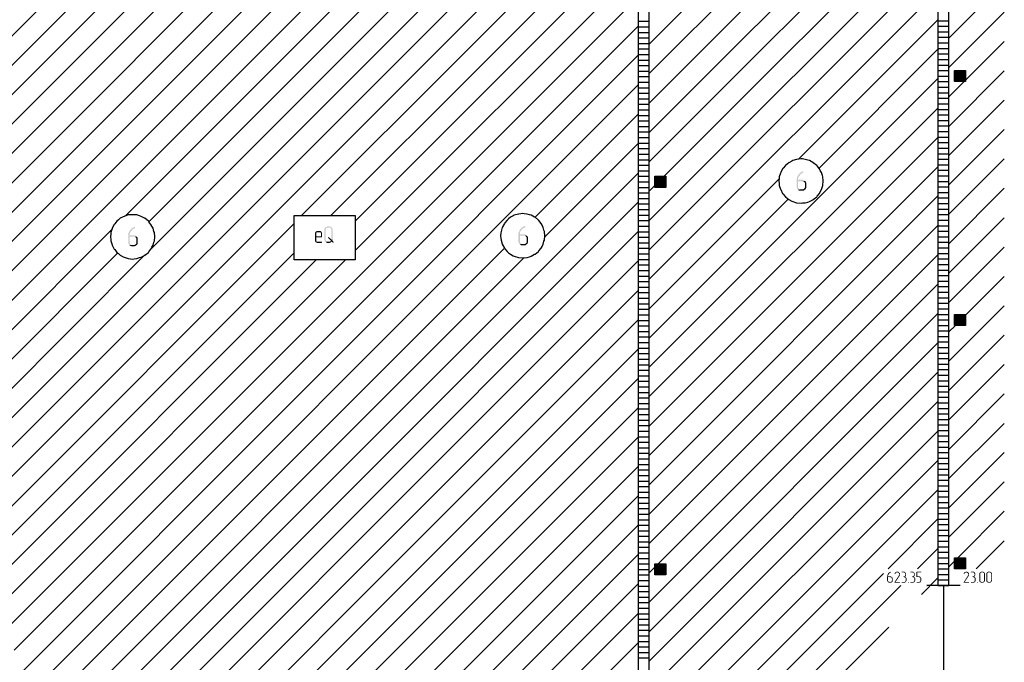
# Model space of a CAD drawing. Header units: millimetres. Extents: x -93479 to 1057970, y -66333 to 172656.
# Tile 72 of 256: x 182045 to 199838, y 27658 to 39270. Entities that reach past the tile are written whole.
import ezdxf

# ---------------------------------------------------------------- set-up
doc = ezdxf.new("R2010")
doc.units = ezdxf.units.MM
doc.layers.add('PDF _Геометрия', color=7, linetype='Continuous')
doc.layers.add('PDF _Сплошная заливка', color=7, linetype='Continuous')

# ---------------------------------------------------------------- blocks, each defined once
blk = doc.blocks.new('геология2')
at = {"layer": 'PDF _Сплошная заливка', "transparency": 33554559}
for color, points in [(7, [(39.1705, -15.7601), (39.1672, -15.7601), (39.1638, -15.7618), (39.1605, -15.7651), (39.1572, -15.7668), (39.1538, -15.7684), (39.1505, -15.7701), (39.1472, -15.7734), (39.1455, -15.7768), (39.1422, -15.7784), (39.1405, -15.7818), (39.1372, -15.7851), (39.1355, -15.7868), (39.1338, -15.7918), (39.1322, -15.7951), (39.1305, -15.7984), (39.1288, -15.8018), (39.1272, -15.8051), (39.1272, -15.8101), (39.1255, -15.8134), (39.1255, -15.8734), (39.1272, -15.8768), (39.1272, -15.8801), (39.1288, -15.8834), (39.1322, -15.8868), (39.1338, -15.8901), (39.1555, -15.8884), (39.1505, -15.8884), (39.1472, -15.8868), (39.1438, -15.8851), (39.1405, -15.8834), (39.1388, -15.8801), (39.1372, -15.8768), (39.1355, -15.8734), (39.1355, -15.8301), (39.1655, -15.8301), (39.1855, -15.8284), (39.1822, -15.8251), (39.1788, -15.8234), (39.1755, -15.8218), (39.1722, -15.8201), (39.1355, -15.8201), (39.1355, -15.8118), (39.1372, -15.8084), (39.1372, -15.8051), (39.1388, -15.8018), (39.1405, -15.7984), (39.1438, -15.7951), (39.1438, -15.7934), (39.1472, -15.7901), (39.1488, -15.7868), (39.1522, -15.7834), (39.1538, -15.7801), (39.1572, -15.7784), (39.1605, -15.7751), (39.1638, -15.7734), (39.1672, -15.7718), (39.1705, -15.7701), (39.1722, -15.7701), (39.1738, -15.7684), (39.1738, -15.7618)]), (7, [(39.1855, -15.8284), (39.1655, -15.8301), (39.1722, -15.8301), (39.1755, -15.8334), (39.1788, -15.8351), (39.1805, -15.8384), (39.1838, -15.8418), (39.1838, -15.8768), (39.1805, -15.8801), (39.1788, -15.8834), (39.1755, -15.8851), (39.1722, -15.8868), (39.1688, -15.8884), (39.1555, -15.8884), (39.1338, -15.8901), (39.1372, -15.8934), (39.1405, -15.8951), (39.1438, -15.8968), (39.1472, -15.8968), (39.1505, -15.8984), (39.1688, -15.8984), (39.1722, -15.8968), (39.1755, -15.8968), (39.1788, -15.8951), (39.1822, -15.8918), (39.1855, -15.8901), (39.1888, -15.8868), (39.1905, -15.8834), (39.1922, -15.8801), (39.1938, -15.8768), (39.1938, -15.8418), (39.1922, -15.8384), (39.1905, -15.8334), (39.1888, -15.8318)]), (7, [(34.4172, -16.1551), (34.4138, -16.1551), (34.4105, -16.1568), (34.4072, -16.1601), (34.4038, -16.1618), (34.4005, -16.1634), (34.3972, -16.1651), (34.3938, -16.1684), (34.3922, -16.1718), (34.3888, -16.1734), (34.3872, -16.1768), (34.3838, -16.1801), (34.3822, -16.1818), (34.3805, -16.1868), (34.3788, -16.1901), (34.3772, -16.1934), (34.3755, -16.1968), (34.3738, -16.2001), (34.3738, -16.2051), (34.3722, -16.2084), (34.3722, -16.2684), (34.3738, -16.2718), (34.3738, -16.2751), (34.3755, -16.2784), (34.3788, -16.2818), (34.3805, -16.2851), (34.4022, -16.2834), (34.3972, -16.2834), (34.3938, -16.2818), (34.3905, -16.2801), (34.3872, -16.2784), (34.3855, -16.2751), (34.3838, -16.2718), (34.3822, -16.2684), (34.3822, -16.2251), (34.4122, -16.2251), (34.4322, -16.2234), (34.4288, -16.2201), (34.4255, -16.2184), (34.4222, -16.2168), (34.4188, -16.2151), (34.3822, -16.2151), (34.3822, -16.2068), (34.3838, -16.2034), (34.3838, -16.2001), (34.3855, -16.1968), (34.3872, -16.1934), (34.3905, -16.1901), (34.3905, -16.1884), (34.3938, -16.1851), (34.3955, -16.1818), (34.3988, -16.1784), (34.4005, -16.1751), (34.4038, -16.1734), (34.4072, -16.1701), (34.4105, -16.1684), (34.4138, -16.1668), (34.4172, -16.1651), (34.4188, -16.1651), (34.4205, -16.1634), (34.4205, -16.1568)]), (7, [(35.7738, -16.1584), (35.7722, -16.1618), (35.7705, -16.1634), (35.7688, -16.1668), (35.7672, -16.1701), (35.7672, -16.2468), (35.7688, -16.2501), (35.7688, -16.2534), (35.7705, -16.2568), (35.7722, -16.2584), (35.7738, -16.2618), (35.7922, -16.2601), (35.7888, -16.2601), (35.7855, -16.2584), (35.7822, -16.2568), (35.7805, -16.2551), (35.7788, -16.2518), (35.7772, -16.2501), (35.7755, -16.2468), (35.7755, -16.1734), (35.7772, -16.1701), (35.7788, -16.1668), (35.7805, -16.1634), (35.7838, -16.1618), (35.7855, -16.1601), (35.8005, -16.1601)]), (7, [(35.8005, -16.1518), (35.7855, -16.1518), (35.7822, -16.1534), (35.7788, -16.1551), (35.7772, -16.1568), (35.7738, -16.1584), (35.8005, -16.1601), (35.8072, -16.1601), (35.8105, -16.1618), (35.8122, -16.1651), (35.8155, -16.1668), (35.8155, -16.1701), (35.8172, -16.1734), (35.8172, -16.2451), (35.8255, -16.2468), (35.8255, -16.1701), (35.8238, -16.1668), (35.8222, -16.1634), (35.8205, -16.1601), (35.8188, -16.1584), (35.8155, -16.1568), (35.8138, -16.1534), (35.8105, -16.1534), (35.8072, -16.1518), (35.8038, -16.1518)]), (7, [(37.1922, -16.1484), (37.1888, -16.1484), (37.1855, -16.1501), (37.1822, -16.1534), (37.1788, -16.1551), (37.1755, -16.1568), (37.1722, -16.1584), (37.1688, -16.1618), (37.1672, -16.1651), (37.1638, -16.1668), (37.1622, -16.1701), (37.1588, -16.1734), (37.1572, -16.1751), (37.1555, -16.1801), (37.1538, -16.1834), (37.1522, -16.1868), (37.1505, -16.1901), (37.1488, -16.1934), (37.1488, -16.1984), (37.1472, -16.2018), (37.1472, -16.2618), (37.1488, -16.2651), (37.1488, -16.2684), (37.1505, -16.2718), (37.1538, -16.2751), (37.1555, -16.2784), (37.1772, -16.2768), (37.1722, -16.2768), (37.1688, -16.2751), (37.1655, -16.2734), (37.1622, -16.2718), (37.1605, -16.2684), (37.1588, -16.2651), (37.1572, -16.2618), (37.1572, -16.2184), (37.1872, -16.2184), (37.2072, -16.2168), (37.2038, -16.2134), (37.2005, -16.2118), (37.1972, -16.2101), (37.1938, -16.2084), (37.1572, -16.2084), (37.1572, -16.2001), (37.1588, -16.1968), (37.1588, -16.1934), (37.1605, -16.1901), (37.1622, -16.1868), (37.1655, -16.1834), (37.1655, -16.1818), (37.1688, -16.1784), (37.1705, -16.1751), (37.1738, -16.1718), (37.1755, -16.1684), (37.1788, -16.1668), (37.1822, -16.1634), (37.1855, -16.1618), (37.1888, -16.1601), (37.1922, -16.1584), (37.1938, -16.1584), (37.1955, -16.1568), (37.1955, -16.1501)]), (7, [(34.4322, -16.2234), (34.4122, -16.2251), (34.4188, -16.2251), (34.4222, -16.2284), (34.4255, -16.2301), (34.4272, -16.2334), (34.4305, -16.2368), (34.4305, -16.2718), (34.4272, -16.2751), (34.4255, -16.2784), (34.4222, -16.2801), (34.4188, -16.2818), (34.4155, -16.2834), (34.4022, -16.2834), (34.3805, -16.2851), (34.3838, -16.2884), (34.3872, -16.2901), (34.3905, -16.2918), (34.3938, -16.2918), (34.3972, -16.2934), (34.4155, -16.2934), (34.4188, -16.2918), (34.4222, -16.2918), (34.4255, -16.2901), (34.4288, -16.2868), (34.4322, -16.2851), (34.4355, -16.2818), (34.4372, -16.2784), (34.4388, -16.2751), (34.4405, -16.2718), (34.4405, -16.2368), (34.4388, -16.2334), (34.4372, -16.2284), (34.4355, -16.2268)]), (7, [(35.7038, -16.1918), (35.7022, -16.1951), (35.7005, -16.1984), (35.7005, -16.2551), (35.7022, -16.2584), (35.7038, -16.2618), (35.7055, -16.2634), (35.7072, -16.2651), (35.7105, -16.2668), (35.7138, -16.2684), (35.7472, -16.2684), (35.7488, -16.2668), (35.7505, -16.2668), (35.7505, -16.2618), (35.7472, -16.2601), (35.7138, -16.2601), (35.7122, -16.2584), (35.7088, -16.2551), (35.7088, -16.2301), (35.7488, -16.2301), (35.7505, -16.2268), (35.7088, -16.2218), (35.7088, -16.1984), (35.7122, -16.1951), (35.7138, -16.1934), (35.7338, -16.1934)]), (7, [(35.7338, -16.1851), (35.7138, -16.1851), (35.7105, -16.1868), (35.7072, -16.1884), (35.7055, -16.1901), (35.7038, -16.1918), (35.7338, -16.1934), (35.7372, -16.1934), (35.7405, -16.1951), (35.7422, -16.1984), (35.7422, -16.2218), (35.7088, -16.2218), (35.7505, -16.2268), (35.7505, -16.1984), (35.7488, -16.1951), (35.7488, -16.1918), (35.7455, -16.1901), (35.7438, -16.1868), (35.7405, -16.1851), (35.7372, -16.1851)]), (7, [(35.7972, -16.2268), (35.7938, -16.2284), (35.7922, -16.2301), (35.7938, -16.2334), (35.8138, -16.2534), (35.8122, -16.2568), (35.8088, -16.2584), (35.8055, -16.2601), (35.8188, -16.2601), (35.8272, -16.2668), (35.8305, -16.2684), (35.8322, -16.2668), (35.8338, -16.2634), (35.8322, -16.2618), (35.8238, -16.2518), (35.8255, -16.2501), (35.8255, -16.2468), (35.8172, -16.2451), (35.7988, -16.2284)]), (7, [(37.2072, -16.2168), (37.1872, -16.2184), (37.1938, -16.2184), (37.1972, -16.2218), (37.2005, -16.2234), (37.2022, -16.2268), (37.2055, -16.2301), (37.2055, -16.2651), (37.2022, -16.2684), (37.2005, -16.2718), (37.1972, -16.2734), (37.1938, -16.2751), (37.1905, -16.2768), (37.1772, -16.2768), (37.1555, -16.2784), (37.1588, -16.2818), (37.1622, -16.2834), (37.1655, -16.2851), (37.1688, -16.2851), (37.1722, -16.2868), (37.1905, -16.2868), (37.1938, -16.2851), (37.1972, -16.2851), (37.2005, -16.2834), (37.2038, -16.2801), (37.2072, -16.2784), (37.2105, -16.2751), (37.2122, -16.2718), (37.2138, -16.2684), (37.2155, -16.2651), (37.2155, -16.2301), (37.2138, -16.2268), (37.2122, -16.2218), (37.2105, -16.2201)]), (7, [(35.8055, -16.2601), (35.7922, -16.2601), (35.7738, -16.2618), (35.7772, -16.2634), (35.7805, -16.2651), (35.7822, -16.2668), (35.7855, -16.2684), (35.8038, -16.2684), (35.8072, -16.2668), (35.8122, -16.2668), (35.8138, -16.2651), (35.8172, -16.2618), (35.8188, -16.2601)]), (256, [(39.7955, -18.6068), (39.7938, -18.6068), (39.7922, -18.6084), (39.7888, -18.6084), (39.7872, -18.6101), (39.7855, -18.6118), (39.7838, -18.6118), (39.7822, -18.6134), (39.7805, -18.6151), (39.7788, -18.6168), (39.7772, -18.6184), (39.7755, -18.6201), (39.7755, -18.6218), (39.7738, -18.6234), (39.7738, -18.6251), (39.7722, -18.6284), (39.7722, -18.6301), (39.7705, -18.6318), (39.7705, -18.6384), (39.7688, -18.6418), (39.7688, -18.6701), (39.7705, -18.6734), (39.7705, -18.6751), (39.7722, -18.6768), (39.7722, -18.6784), (39.7738, -18.6801), (39.7855, -18.6801), (39.7838, -18.6784), (39.7822, -18.6784), (39.7805, -18.6768), (39.7788, -18.6768), (39.7772, -18.6751), (39.7755, -18.6718), (39.7755, -18.6451), (39.8038, -18.6451), (39.8022, -18.6434), (39.8005, -18.6418), (39.7988, -18.6418), (39.7955, -18.6401), (39.7755, -18.6401), (39.7755, -18.6334), (39.7772, -18.6318), (39.7772, -18.6301), (39.7788, -18.6284), (39.7788, -18.6268), (39.7805, -18.6251), (39.7822, -18.6234), (39.7822, -18.6218), (39.7838, -18.6201), (39.7855, -18.6184), (39.7872, -18.6168), (39.7888, -18.6151), (39.7922, -18.6134), (39.7938, -18.6134), (39.7955, -18.6118), (39.7972, -18.6101), (39.7972, -18.6068)]), (256, [(39.8538, -18.6118), (39.8405, -18.6118), (39.8422, -18.6118), (39.8438, -18.6134), (39.8472, -18.6134), (39.8488, -18.6151), (39.8505, -18.6168), (39.8522, -18.6184), (39.8538, -18.6201), (39.8538, -18.6218), (39.8555, -18.6234), (39.8555, -18.6284), (39.8538, -18.6301), (39.8538, -18.6318), (39.8522, -18.6334), (39.8222, -18.6801), (39.8205, -18.6818), (39.8222, -18.6834), (39.8238, -18.6851), (39.8588, -18.6851), (39.8588, -18.6834), (39.8605, -18.6818), (39.8605, -18.6801), (39.8288, -18.6801), (39.8572, -18.6368), (39.8588, -18.6351), (39.8588, -18.6334), (39.8605, -18.6318), (39.8605, -18.6201), (39.8588, -18.6168), (39.8572, -18.6151), (39.8555, -18.6134)]), (256, [(39.8405, -18.6068), (39.8355, -18.6068), (39.8338, -18.6084), (39.8305, -18.6084), (39.8288, -18.6101), (39.8272, -18.6101), (39.8272, -18.6118), (39.8255, -18.6134), (39.8238, -18.6168), (39.8222, -18.6184), (39.8222, -18.6201), (39.8222, -18.6234), (39.8272, -18.6234), (39.8272, -18.6218), (39.8288, -18.6201), (39.8288, -18.6168), (39.8305, -18.6151), (39.8322, -18.6151), (39.8355, -18.6134), (39.8372, -18.6118), (39.8538, -18.6118), (39.8522, -18.6101), (39.8505, -18.6084), (39.8488, -18.6084), (39.8472, -18.6068), (39.8422, -18.6068)]), (256, [(39.8872, -18.6068), (39.8738, -18.6068), (39.8722, -18.6101), (39.8738, -18.6118), (39.8888, -18.6118), (39.8905, -18.6134), (39.8938, -18.6134), (39.8955, -18.6151), (39.8955, -18.6168), (39.8972, -18.6184), (39.8972, -18.6218), (39.8988, -18.6234), (39.8988, -18.6284), (39.8972, -18.6318), (39.8972, -18.6334), (39.8955, -18.6351), (39.8955, -18.6368), (39.8938, -18.6384), (39.8905, -18.6401), (39.8855, -18.6401), (39.8855, -18.6418), (39.8838, -18.6434), (39.8855, -18.6451), (39.8888, -18.6451), (39.8922, -18.6468), (39.8938, -18.6468), (39.8955, -18.6484), (39.8972, -18.6484), (39.8988, -18.6501), (39.9005, -18.6534), (39.9005, -18.6734), (39.8988, -18.6751), (39.8972, -18.6768), (39.8955, -18.6784), (39.8938, -18.6784), (39.8922, -18.6801), (39.8738, -18.6801), (39.8722, -18.6818), (39.8738, -18.6851), (39.8938, -18.6851), (39.8955, -18.6834), (39.8988, -18.6834), (39.9005, -18.6818), (39.9022, -18.6801), (39.9038, -18.6784), (39.9038, -18.6768), (39.9055, -18.6751), (39.9055, -18.6734), (39.9072, -18.6701), (39.9072, -18.6551), (39.9055, -18.6518), (39.9055, -18.6501), (39.9038, -18.6484), (39.9022, -18.6468), (39.9005, -18.6451), (39.8988, -18.6434), (39.8972, -18.6418), (39.8988, -18.6401), (39.9005, -18.6384), (39.9022, -18.6368), (39.9022, -18.6334), (39.9038, -18.6318), (39.9038, -18.6184), (39.9022, -18.6168), (39.9022, -18.6151), (39.9005, -18.6134), (39.8988, -18.6118), (39.8972, -18.6101), (39.8955, -18.6084), (39.8938, -18.6068), (39.8888, -18.6068)]), (256, [(39.9488, -18.6068), (39.9355, -18.6068), (39.9338, -18.6101), (39.9355, -18.6118), (39.9505, -18.6118), (39.9522, -18.6134), (39.9555, -18.6134), (39.9572, -18.6151), (39.9572, -18.6168), (39.9588, -18.6184), (39.9588, -18.6218), (39.9605, -18.6234), (39.9605, -18.6284), (39.9588, -18.6318), (39.9588, -18.6334), (39.9572, -18.6351), (39.9572, -18.6368), (39.9555, -18.6384), (39.9522, -18.6401), (39.9472, -18.6401), (39.9472, -18.6418), (39.9455, -18.6434), (39.9472, -18.6451), (39.9505, -18.6451), (39.9538, -18.6468), (39.9555, -18.6468), (39.9572, -18.6484), (39.9588, -18.6484), (39.9605, -18.6501), (39.9622, -18.6534), (39.9622, -18.6734), (39.9605, -18.6751), (39.9588, -18.6768), (39.9572, -18.6784), (39.9555, -18.6784), (39.9538, -18.6801), (39.9355, -18.6801), (39.9338, -18.6818), (39.9355, -18.6851), (39.9555, -18.6851), (39.9572, -18.6834), (39.9605, -18.6834), (39.9622, -18.6818), (39.9638, -18.6801), (39.9655, -18.6784), (39.9655, -18.6768), (39.9672, -18.6751), (39.9672, -18.6734), (39.9688, -18.6701), (39.9688, -18.6551), (39.9672, -18.6518), (39.9672, -18.6501), (39.9655, -18.6484), (39.9638, -18.6468), (39.9622, -18.6451), (39.9605, -18.6434), (39.9588, -18.6418), (39.9605, -18.6401), (39.9622, -18.6384), (39.9638, -18.6368), (39.9638, -18.6334), (39.9655, -18.6318), (39.9655, -18.6184), (39.9638, -18.6168), (39.9638, -18.6151), (39.9622, -18.6134), (39.9605, -18.6118), (39.9588, -18.6101), (39.9572, -18.6084), (39.9555, -18.6068), (39.9505, -18.6068)]), (256, [(40.0088, -18.6068), (39.9788, -18.6068), (39.9772, -18.6084), (39.9772, -18.6434), (39.9788, -18.6451), (39.9955, -18.6451), (39.9972, -18.6468), (39.9988, -18.6468), (40.0005, -18.6484), (40.0022, -18.6484), (40.0038, -18.6501), (40.0055, -18.6518), (40.0055, -18.6734), (40.0038, -18.6751), (40.0022, -18.6768), (40.0005, -18.6784), (39.9972, -18.6784), (39.9955, -18.6801), (39.9788, -18.6801), (39.9772, -18.6818), (39.9788, -18.6851), (39.9988, -18.6851), (40.0005, -18.6834), (40.0038, -18.6834), (40.0055, -18.6818), (40.0072, -18.6801), (40.0088, -18.6784), (40.0088, -18.6768), (40.0105, -18.6751), (40.0105, -18.6718), (40.0122, -18.6701), (40.0122, -18.6551), (40.0105, -18.6518), (40.0105, -18.6501), (40.0088, -18.6484), (40.0072, -18.6468), (40.0072, -18.6451), (40.0055, -18.6434), (40.0022, -18.6418), (40.0005, -18.6418), (39.9988, -18.6401), (39.9838, -18.6401), (39.9838, -18.6118), (40.0105, -18.6118), (40.0122, -18.6101), (40.0105, -18.6068)]), (256, [(40.3455, -18.6118), (40.3322, -18.6118), (40.3338, -18.6118), (40.3355, -18.6134), (40.3388, -18.6134), (40.3405, -18.6151), (40.3422, -18.6168), (40.3438, -18.6184), (40.3455, -18.6201), (40.3455, -18.6218), (40.3472, -18.6234), (40.3472, -18.6284), (40.3455, -18.6301), (40.3455, -18.6318), (40.3438, -18.6334), (40.3138, -18.6801), (40.3122, -18.6818), (40.3138, -18.6834), (40.3155, -18.6851), (40.3505, -18.6851), (40.3505, -18.6834), (40.3522, -18.6818), (40.3522, -18.6801), (40.3205, -18.6801), (40.3488, -18.6368), (40.3505, -18.6351), (40.3505, -18.6334), (40.3522, -18.6318), (40.3522, -18.6201), (40.3505, -18.6168), (40.3488, -18.6151), (40.3472, -18.6134)]), (256, [(40.3322, -18.6068), (40.3272, -18.6068), (40.3255, -18.6084), (40.3222, -18.6084), (40.3205, -18.6101), (40.3188, -18.6101), (40.3188, -18.6118), (40.3172, -18.6134), (40.3155, -18.6168), (40.3138, -18.6184), (40.3138, -18.6201), (40.3138, -18.6234), (40.3188, -18.6234), (40.3188, -18.6218), (40.3205, -18.6201), (40.3205, -18.6168), (40.3222, -18.6151), (40.3238, -18.6151), (40.3272, -18.6134), (40.3288, -18.6118), (40.3455, -18.6118), (40.3438, -18.6101), (40.3422, -18.6084), (40.3405, -18.6084), (40.3388, -18.6068), (40.3338, -18.6068)]), (256, [(40.3788, -18.6068), (40.3655, -18.6068), (40.3638, -18.6101), (40.3655, -18.6118), (40.3805, -18.6118), (40.3822, -18.6134), (40.3855, -18.6134), (40.3872, -18.6151), (40.3872, -18.6168), (40.3888, -18.6184), (40.3888, -18.6218), (40.3905, -18.6234), (40.3905, -18.6284), (40.3888, -18.6318), (40.3888, -18.6334), (40.3872, -18.6351), (40.3872, -18.6368), (40.3855, -18.6384), (40.3822, -18.6401), (40.3772, -18.6401), (40.3772, -18.6418), (40.3755, -18.6434), (40.3772, -18.6451), (40.3805, -18.6451), (40.3838, -18.6468), (40.3855, -18.6468), (40.3872, -18.6484), (40.3888, -18.6484), (40.3905, -18.6501), (40.3922, -18.6534), (40.3922, -18.6734), (40.3905, -18.6751), (40.3888, -18.6768), (40.3872, -18.6784), (40.3855, -18.6784), (40.3838, -18.6801), (40.3655, -18.6801), (40.3638, -18.6818), (40.3655, -18.6851), (40.3855, -18.6851), (40.3872, -18.6834), (40.3905, -18.6834), (40.3922, -18.6818), (40.3938, -18.6801), (40.3955, -18.6784), (40.3955, -18.6768), (40.3972, -18.6751), (40.3972, -18.6734), (40.3988, -18.6701), (40.3988, -18.6551), (40.3972, -18.6518), (40.3972, -18.6501), (40.3955, -18.6484), (40.3938, -18.6468), (40.3922, -18.6451), (40.3905, -18.6434), (40.3888, -18.6418), (40.3905, -18.6401), (40.3922, -18.6384), (40.3938, -18.6368), (40.3938, -18.6334), (40.3955, -18.6318), (40.3955, -18.6184), (40.3938, -18.6168), (40.3938, -18.6151), (40.3922, -18.6134), (40.3905, -18.6118), (40.3888, -18.6101), (40.3872, -18.6084), (40.3855, -18.6068), (40.3805, -18.6068)]), (256, [(40.4472, -18.6068), (40.4372, -18.6068), (40.4355, -18.6084), (40.4322, -18.6084), (40.4305, -18.6101), (40.4288, -18.6118), (40.4272, -18.6134), (40.4272, -18.6151), (40.4255, -18.6168), (40.4255, -18.6184), (40.4238, -18.6218), (40.4238, -18.6701), (40.4255, -18.6734), (40.4255, -18.6751), (40.4272, -18.6768), (40.4272, -18.6784), (40.4288, -18.6801), (40.4305, -18.6818), (40.4322, -18.6834), (40.4355, -18.6834), (40.4372, -18.6851), (40.4522, -18.6851), (40.4538, -18.6834), (40.4555, -18.6834), (40.4572, -18.6818), (40.4588, -18.6801), (40.4405, -18.6801), (40.4388, -18.6784), (40.4372, -18.6784), (40.4355, -18.6768), (40.4338, -18.6768), (40.4322, -18.6751), (40.4305, -18.6718), (40.4305, -18.6184), (40.4322, -18.6168), (40.4338, -18.6151), (40.4355, -18.6134), (40.4372, -18.6134), (40.4388, -18.6118), (40.4588, -18.6118), (40.4572, -18.6101), (40.4555, -18.6084), (40.4538, -18.6084), (40.4505, -18.6068), (40.4488, -18.6068)]), (256, [(40.4588, -18.6118), (40.4472, -18.6118), (40.4488, -18.6118), (40.4522, -18.6134), (40.4538, -18.6134), (40.4555, -18.6151), (40.4572, -18.6168), (40.4572, -18.6218), (40.4588, -18.6234), (40.4588, -18.6684), (40.4572, -18.6701), (40.4572, -18.6734), (40.4555, -18.6751), (40.4555, -18.6768), (40.4538, -18.6784), (40.4505, -18.6784), (40.4488, -18.6801), (40.4405, -18.6801), (40.4588, -18.6801), (40.4605, -18.6784), (40.4622, -18.6768), (40.4622, -18.6751), (40.4638, -18.6718), (40.4638, -18.6184), (40.4622, -18.6168), (40.4622, -18.6151), (40.4605, -18.6134)]), (256, [(40.4972, -18.6068), (40.4872, -18.6068), (40.4855, -18.6084), (40.4822, -18.6084), (40.4805, -18.6101), (40.4788, -18.6118), (40.4772, -18.6134), (40.4772, -18.6151), (40.4755, -18.6168), (40.4755, -18.6184), (40.4738, -18.6218), (40.4738, -18.6701), (40.4755, -18.6734), (40.4755, -18.6751), (40.4772, -18.6768), (40.4772, -18.6784), (40.4788, -18.6801), (40.4805, -18.6818), (40.4822, -18.6834), (40.4855, -18.6834), (40.4872, -18.6851), (40.5022, -18.6851), (40.5038, -18.6834), (40.5055, -18.6834), (40.5072, -18.6818), (40.5088, -18.6801), (40.4905, -18.6801), (40.4888, -18.6784), (40.4872, -18.6784), (40.4855, -18.6768), (40.4838, -18.6768), (40.4822, -18.6751), (40.4805, -18.6718), (40.4805, -18.6184), (40.4822, -18.6168), (40.4838, -18.6151), (40.4855, -18.6134), (40.4872, -18.6134), (40.4888, -18.6118), (40.5088, -18.6118), (40.5072, -18.6101), (40.5055, -18.6084), (40.5038, -18.6084), (40.5005, -18.6068), (40.4988, -18.6068)]), (256, [(40.5088, -18.6118), (40.4972, -18.6118), (40.4988, -18.6118), (40.5022, -18.6134), (40.5038, -18.6134), (40.5055, -18.6151), (40.5072, -18.6168), (40.5072, -18.6218), (40.5088, -18.6234), (40.5088, -18.6684), (40.5072, -18.6701), (40.5072, -18.6734), (40.5055, -18.6751), (40.5055, -18.6768), (40.5038, -18.6784), (40.5005, -18.6784), (40.4988, -18.6801), (40.4905, -18.6801), (40.5088, -18.6801), (40.5105, -18.6784), (40.5122, -18.6768), (40.5122, -18.6751), (40.5138, -18.6718), (40.5138, -18.6184), (40.5122, -18.6168), (40.5122, -18.6151), (40.5105, -18.6134)]), (256, [(39.8038, -18.6451), (39.7922, -18.6451), (39.7938, -18.6468), (39.7972, -18.6468), (39.7988, -18.6484), (39.8005, -18.6484), (39.8022, -18.6501), (39.8022, -18.6551), (39.8038, -18.6568), (39.8038, -18.6684), (39.8022, -18.6701), (39.8022, -18.6734), (39.8005, -18.6751), (39.8005, -18.6768), (39.7988, -18.6784), (39.7955, -18.6784), (39.7938, -18.6801), (39.7738, -18.6801), (39.7755, -18.6818), (39.7772, -18.6834), (39.7805, -18.6834), (39.7822, -18.6851), (39.7972, -18.6851), (39.7988, -18.6834), (39.8005, -18.6834), (39.8022, -18.6818), (39.8038, -18.6801), (39.8055, -18.6784), (39.8072, -18.6768), (39.8072, -18.6751), (39.8088, -18.6734), (39.8088, -18.6518), (39.8072, -18.6501), (39.8072, -18.6484), (39.8055, -18.6468)]), (256, [(39.9205, -18.6801), (39.9188, -18.6801), (39.9172, -18.6818), (39.9188, -18.6851), (39.9222, -18.6851), (39.9222, -18.6834), (39.9238, -18.6818), (39.9222, -18.6801)]), (256, [(40.4105, -18.6801), (40.4088, -18.6801), (40.4072, -18.6818), (40.4088, -18.6851), (40.4122, -18.6851), (40.4122, -18.6834), (40.4138, -18.6818), (40.4122, -18.6801)])]:
    blk.add_hatch(color=color, dxfattribs=at).paths.add_polyline_path(points)
at = {"layer": 'PDF _Геометрия', "color": 7, "lineweight": 25}
for points in [[(38.0788, -19.6934), (38.0772, -19.6934), (38.0772, -14.6534), (38.0772, -9.6534), (37.9988, -9.6534), (37.9988, -14.6534), (37.9988, -19.6934), (38.0005, -19.6934)], [(40.1305, -18.7051), (40.2088, -18.7051), (40.1305, -18.7051), (40.2088, -18.7051), (40.2088, -14.6501), (40.2088, -9.6501), (40.1305, -9.6501), (40.1305, -14.6501), (40.1305, -18.7051), (40.1322, -18.7051)], [(33.4572, -14.8834), (37.1422, -11.1984)], [(33.4572, -15.0918), (37.3438, -11.2051)], [(33.4572, -15.3018), (37.5455, -11.2118)], [(33.4572, -15.5101), (37.7488, -11.2184)], [(33.4572, -15.7184), (37.2488, -11.9268)], [(33.4572, -16.5534), (37.9988, -12.0134)], [(33.4572, -15.9284), (37.3122, -12.0718)], [(33.4572, -16.1368), (37.4388, -12.1534)], [(33.5105, -16.2918), (37.6488, -12.1534)], [(33.3788, -16.7634), (33.4572, -16.7634), (37.9988, -12.2218)], [(34.3522, -16.0768), (37.9988, -12.4301)], [(34.5188, -16.1184), (37.9988, -12.6384)], [(38.0772, -14.8568), (40.1305, -12.8034)], [(34.5355, -16.3101), (37.9988, -12.8484)], [(33.4572, -17.5984), (37.9988, -13.0568)], [(33.4572, -17.8068), (37.9988, -13.2651)], [(33.4572, -18.0151), (37.9988, -13.4751)], [(35.6055, -16.0751), (37.9988, -13.6834)], [(38.0772, -15.0651), (39.3905, -13.7534)], [(38.0772, -15.6918), (39.9572, -13.8118)], [(38.1822, -15.7951), (40.1305, -13.8484)], [(35.8138, -16.0751), (37.9988, -13.8918)], [(38.0772, -15.2751), (39.4472, -13.9051)], [(38.0772, -15.4834), (39.5988, -13.9618)], [(37.9988, -16.1101), (38.0772, -16.1101), (40.1305, -14.0568)], [(35.9855, -16.1151), (37.9988, -14.1001)], [(38.0772, -16.3184), (40.1305, -14.2651)], [(35.9855, -16.3234), (37.9988, -14.3101)], [(40.2088, -14.8134), (40.6022, -14.4201)], [(38.0772, -16.5268), (40.1305, -14.4734)], [(33.4572, -19.0601), (37.9988, -14.5184)], [(40.2088, -15.0218), (40.6022, -14.6284)], [(37.9988, -14.6934), (38.0772, -14.6934)], [(39.1405, -15.6718), (40.1305, -14.6834)], [(40.1305, -14.6901), (40.2088, -14.6901)], [(33.5605, -19.1651), (37.9988, -14.7268)], [(37.9988, -14.7334), (38.0772, -14.7334)], [(37.9988, -14.7718), (38.0772, -14.7718)], [(40.1305, -14.7284), (40.2088, -14.7284)], [(40.1305, -14.7684), (40.2088, -14.7684)], [(37.9988, -14.8118), (38.0772, -14.8118)], [(40.1305, -14.8068), (40.2088, -14.8068)], [(40.3272, -15.1118), (40.6022, -14.8368)], [(37.9988, -14.8501), (38.0772, -14.8501)], [(37.9988, -14.8901), (38.0772, -14.8901)], [(39.2855, -15.7368), (40.1305, -14.8918)], [(40.1305, -14.8468), (40.2088, -14.8468)], [(40.1305, -14.8868), (40.2088, -14.8868)], [(33.4572, -19.4768), (37.9988, -14.9351)], [(37.9988, -14.9301), (38.0772, -14.9301)], [(37.9988, -14.9684), (38.0772, -14.9684)], [(40.1305, -14.9251), (40.2088, -14.9251)], [(40.1305, -14.9651), (40.2088, -14.9651)], [(37.9988, -15.0084), (38.0772, -15.0084)], [(37.9988, -15.0484), (38.0772, -15.0484)], [(40.1305, -15.0051), (40.2088, -15.0051)], [(40.1305, -15.0434), (40.2088, -15.0434)], [(40.2088, -15.4401), (40.6022, -15.0451)], [(40.2488, -15.0518), (40.3272, -15.0518)], [(37.9988, -15.0868), (38.0772, -15.0868)], [(38.0772, -17.1534), (40.1305, -15.1001)], [(40.1305, -15.0834), (40.2088, -15.0834)], [(40.1305, -15.1218), (40.2088, -15.1218)], [(40.2088, -15.2301), (40.3172, -15.1218)], [(40.2488, -15.0601), (40.3272, -15.0601)], [(40.2488, -15.0668), (40.3272, -15.0668)], [(40.2488, -15.0751), (40.3272, -15.0751)], [(40.2488, -15.0834), (40.3272, -15.0834)], [(40.2488, -15.0918), (40.3272, -15.0918)], [(40.2488, -15.0984), (40.3272, -15.0984)], [(40.2488, -15.1068), (40.3272, -15.1068)], [(40.2488, -15.1151), (40.3272, -15.1151)], [(33.4572, -19.6851), (37.9988, -15.1451)], [(37.9988, -15.1268), (38.0772, -15.1268)], [(37.9988, -15.1651), (38.0772, -15.1651)], [(40.1305, -15.1618), (40.2088, -15.1618)], [(37.9988, -15.2051), (38.0772, -15.2051)], [(37.9988, -15.2451), (38.0772, -15.2451)], [(40.1305, -15.2018), (40.2088, -15.2018)], [(40.1305, -15.2401), (40.2088, -15.2401)], [(40.2088, -15.6484), (40.6022, -15.2551)], [(37.9988, -15.2834), (38.0772, -15.2834)], [(37.9988, -15.3234), (38.0772, -15.3234)], [(38.0772, -17.3618), (40.1305, -15.3101)], [(40.1305, -15.2801), (40.2088, -15.2801)], [(40.1305, -15.3201), (40.2088, -15.3201)], [(37.2655, -16.0868), (37.9988, -15.3534)], [(37.9988, -15.3634), (38.0772, -15.3634)], [(37.9988, -15.4018), (38.0772, -15.4018)], [(40.1305, -15.3584), (40.2088, -15.3584)], [(40.1305, -15.3984), (40.2088, -15.3984)], [(37.9988, -15.4418), (38.0772, -15.4418)], [(40.1305, -15.4368), (40.2088, -15.4368)], [(40.2088, -15.8568), (40.6022, -15.4634)], [(37.9988, -15.4801), (38.0772, -15.4801)], [(37.9988, -15.5201), (38.0772, -15.5201)], [(38.0772, -17.5718), (40.1305, -15.5184)], [(40.1305, -15.4768), (40.2088, -15.4768)], [(40.1305, -15.5168), (40.2088, -15.5168)], [(37.3355, -16.2251), (37.9988, -15.5618)], [(37.9988, -15.5601), (38.0772, -15.5601)], [(37.9988, -15.5984), (38.0772, -15.5984)], [(40.1305, -15.5551), (40.2088, -15.5551)], [(40.1305, -15.5951), (40.2088, -15.5951)], [(37.9988, -15.6384), (38.0772, -15.6384)], [(37.9988, -15.6784), (38.0772, -15.6784)], [(40.1305, -15.6351), (40.2088, -15.6351)], [(40.1305, -15.6734), (40.2088, -15.6734)], [(40.2088, -16.0651), (40.6022, -15.6718)], [(37.9988, -15.7168), (38.0772, -15.7168)], [(38.0772, -17.7801), (40.1305, -15.7268)], [(40.1305, -15.7134), (40.2088, -15.7134)], [(40.1305, -15.7518), (40.2088, -15.7518)], [(33.4572, -20.3118), (37.9988, -15.7718)], [(37.9988, -15.7568), (38.0772, -15.7568)], [(37.9988, -15.7951), (38.0772, -15.7951)], [(38.0772, -16.7368), (39.0005, -15.8134)], [(38.1172, -15.8034), (38.1955, -15.8034)], [(38.1172, -15.8118), (38.1955, -15.8118)], [(38.1172, -15.8201), (38.1955, -15.8201)], [(40.1305, -15.7918), (40.2088, -15.7918)], [(37.9988, -15.8351), (38.0772, -15.8351)], [(37.9988, -15.8751), (38.0772, -15.8751)], [(38.0772, -15.9018), (38.1172, -15.8618)], [(38.1172, -15.8268), (38.1955, -15.8268)], [(38.1172, -15.8351), (38.1955, -15.8351)], [(38.1172, -15.8434), (38.1955, -15.8434)], [(38.1172, -15.8501), (38.1955, -15.8501)], [(38.1172, -15.8584), (38.1955, -15.8584)], [(38.1172, -15.8668), (38.1955, -15.8668)], [(40.1305, -15.8318), (40.2088, -15.8318)], [(40.1305, -15.8701), (40.2088, -15.8701)], [(40.2088, -16.2751), (40.6022, -15.8801)], [(37.9988, -15.9134), (38.0772, -15.9134)], [(37.9988, -15.9534), (38.0772, -15.9534)], [(38.0772, -17.9884), (40.1305, -15.9351)], [(38.0772, -16.9451), (39.0655, -15.9568)], [(40.1305, -15.9101), (40.2088, -15.9101)], [(40.1305, -15.9484), (40.2088, -15.9484)], [(33.4572, -20.5218), (37.9988, -15.9801)], [(37.9988, -15.9918), (38.0772, -15.9918)], [(37.9988, -16.0318), (38.0772, -16.0318)], [(40.1305, -15.9884), (40.2088, -15.9884)], [(40.1305, -16.0284), (40.2088, -16.0284)], [(37.9988, -16.0718), (38.0772, -16.0718)], [(40.1305, -16.0668), (40.2088, -16.0668)], [(40.2088, -16.4834), (40.6022, -16.0901)], [(33.4572, -18.2251), (35.5522, -16.1301)], [(37.9988, -16.1501), (38.0772, -16.1501)], [(38.0772, -18.1984), (40.1305, -16.1451)], [(40.1305, -16.1068), (40.2088, -16.1068)], [(40.1305, -16.1468), (40.2088, -16.1468)], [(33.4572, -16.9718), (34.2538, -16.1751)], [(33.4572, -20.7301), (37.9988, -16.1884)], [(37.9988, -16.1901), (38.0772, -16.1901)], [(37.9988, -16.2284), (38.0772, -16.2284)], [(40.1305, -16.1851), (40.2088, -16.1851)], [(40.1305, -16.2251), (40.2088, -16.2251)], [(33.4572, -19.8951), (37.0472, -16.3051)], [(37.9988, -16.2684), (38.0772, -16.2684)], [(37.9988, -16.3068), (38.0772, -16.3068)], [(40.1305, -16.2634), (40.2088, -16.2634)], [(40.1305, -16.3034), (40.2088, -16.3034)], [(40.2088, -16.6918), (40.6022, -16.2984)], [(33.4572, -18.4334), (35.5522, -16.3384)], [(33.4572, -17.1801), (34.2972, -16.3401)], [(33.4572, -17.3884), (34.4888, -16.3568)], [(33.4572, -20.1034), (37.1855, -16.3751)], [(37.9988, -16.3468), (38.0772, -16.3468)], [(38.0772, -18.4068), (40.1305, -16.3534)], [(40.1305, -16.3434), (40.2088, -16.3434)], [(40.1305, -16.3818), (40.2088, -16.3818)], [(33.3788, -18.8501), (33.4572, -18.8501), (35.9172, -16.3901)], [(33.4572, -18.6418), (35.7088, -16.3901)], [(33.4572, -20.9384), (37.9988, -16.3968)], [(37.9988, -16.3868), (38.0772, -16.3868)], [(37.9988, -16.4251), (38.0772, -16.4251)], [(40.1305, -16.4218), (40.2088, -16.4218)], [(37.9988, -16.4651), (38.0772, -16.4651)], [(37.9988, -16.5051), (38.0772, -16.5051)], [(40.1305, -16.4618), (40.2088, -16.4618)], [(40.1305, -16.5001), (40.2088, -16.5001)], [(40.2488, -16.7834), (40.3272, -16.7834), (40.6022, -16.5068)], [(37.9988, -16.5434), (38.0772, -16.5434)], [(37.9988, -16.5834), (38.0772, -16.5834)], [(38.1405, -18.5518), (40.1305, -16.5618)], [(40.1305, -16.5401), (40.2088, -16.5401)], [(40.1305, -16.5784), (40.2088, -16.5784)], [(33.4572, -21.1468), (37.9988, -16.6068)], [(37.9988, -16.6218), (38.0772, -16.6218)], [(37.9988, -16.6618), (38.0772, -16.6618)], [(40.1305, -16.6184), (40.2088, -16.6184)], [(40.1305, -16.6584), (40.2088, -16.6584)], [(37.9988, -16.7018), (38.0772, -16.7018)], [(40.1305, -16.6968), (40.2088, -16.6968)], [(40.2088, -17.1101), (40.6022, -16.7168)], [(37.9988, -16.7401), (38.0772, -16.7401)], [(37.9988, -16.7801), (38.0772, -16.7801)], [(38.0772, -18.8234), (40.1305, -16.7701)], [(40.1305, -16.7368), (40.2088, -16.7368)], [(40.1305, -16.7768), (40.2088, -16.7768)], [(40.2488, -16.7918), (40.3272, -16.7918)], [(40.2488, -16.8001), (40.3272, -16.8001)], [(33.4572, -21.3568), (37.9988, -16.8151)], [(37.9988, -16.8201), (38.0772, -16.8201)], [(37.9988, -16.8584), (38.0772, -16.8584)], [(40.1305, -16.8151), (40.2088, -16.8151)], [(40.1305, -16.8551), (40.2088, -16.8551)], [(40.2088, -16.9018), (40.2555, -16.8551)], [(40.2488, -16.8068), (40.3272, -16.8068)], [(40.2488, -16.8151), (40.3272, -16.8151)], [(40.2488, -16.8234), (40.3272, -16.8234)], [(40.2488, -16.8318), (40.3272, -16.8318)], [(40.2488, -16.8384), (40.3272, -16.8384)], [(40.2488, -16.8468), (40.3272, -16.8468)], [(37.9988, -16.8984), (38.0772, -16.8984)], [(37.9988, -16.9368), (38.0772, -16.9368)], [(40.1305, -16.8934), (40.2088, -16.8934)], [(40.1305, -16.9334), (40.2088, -16.9334)], [(40.2088, -17.3184), (40.6022, -16.9251)], [(37.9988, -16.9768), (38.0772, -16.9768)], [(38.0772, -19.0334), (40.1305, -16.9801)], [(40.1305, -16.9734), (40.2088, -16.9734)], [(40.1305, -17.0118), (40.2088, -17.0118)], [(33.5738, -21.4484), (37.9988, -17.0234)], [(37.9988, -17.0168), (38.0772, -17.0168)], [(37.9988, -17.0551), (38.0772, -17.0551)], [(40.1305, -17.0518), (40.2088, -17.0518)], [(37.9988, -17.0951), (38.0772, -17.0951)], [(37.9988, -17.1351), (38.0772, -17.1351)], [(40.1305, -17.0918), (40.2088, -17.0918)], [(40.1305, -17.1301), (40.2088, -17.1301)], [(40.2088, -17.5268), (40.6022, -17.1334)], [(37.9988, -17.1734), (38.0772, -17.1734)], [(37.9988, -17.2134), (38.0772, -17.2134)], [(38.0772, -19.2418), (40.1305, -17.1884)], [(40.1305, -17.1701), (40.2088, -17.1701)], [(40.1305, -17.2084), (40.2088, -17.2084)], [(33.7822, -21.4484), (37.9988, -17.2318)], [(37.9988, -17.2518), (38.0772, -17.2518)], [(37.9988, -17.2918), (38.0772, -17.2918)], [(40.1305, -17.2484), (40.2088, -17.2484)], [(40.1305, -17.2884), (40.2088, -17.2884)], [(37.9988, -17.3318), (38.0772, -17.3318)], [(40.1305, -17.3268), (40.2088, -17.3268)], [(40.2088, -17.7368), (40.6022, -17.3418)], [(37.9988, -17.3701), (38.0772, -17.3701)], [(37.9988, -17.4101), (38.0772, -17.4101)], [(38.0772, -19.4501), (40.1305, -17.3968)], [(40.1305, -17.3668), (40.2088, -17.3668)], [(40.1305, -17.4051), (40.2088, -17.4051)], [(33.9072, -21.5334), (37.9988, -17.4418)], [(37.9988, -17.4484), (38.0772, -17.4484)], [(37.9988, -17.4884), (38.0772, -17.4884)], [(40.1305, -17.4451), (40.2088, -17.4451)], [(40.1305, -17.4851), (40.2088, -17.4851)], [(37.9988, -17.5284), (38.0772, -17.5284)], [(37.9988, -17.5668), (38.0772, -17.5668)], [(40.1305, -17.5234), (40.2088, -17.5234)], [(40.1305, -17.5634), (40.2088, -17.5634)], [(40.2088, -17.9451), (40.6022, -17.5518)], [(37.9988, -17.6068), (38.0772, -17.6068)], [(38.0772, -19.6584), (40.1305, -17.6068)], [(40.1305, -17.6034), (40.2088, -17.6034)], [(40.1305, -17.6418), (40.2088, -17.6418)], [(34.1288, -21.5201), (37.9988, -17.6501)], [(37.9988, -17.6468), (38.0772, -17.6468)], [(37.9988, -17.6851), (38.0772, -17.6851)], [(40.1305, -17.6818), (40.2088, -17.6818)], [(37.9988, -17.7251), (38.0772, -17.7251)], [(37.9988, -17.7634), (38.0772, -17.7634)], [(40.1305, -17.7201), (40.2088, -17.7201)], [(40.1305, -18.1534), (40.2088, -18.1534), (40.6022, -17.7601)], [(40.1305, -17.7601), (40.2088, -17.7601)], [(37.9988, -17.8034), (38.0772, -17.8034)], [(37.9988, -17.8434), (38.0772, -17.8434)], [(38.0772, -19.8684), (40.1305, -17.8151)], [(40.1305, -17.8001), (40.2088, -17.8001)], [(40.1305, -17.8384), (40.2088, -17.8384)], [(34.3488, -21.5084), (37.9988, -17.8584)], [(37.9988, -17.8818), (38.0772, -17.8818)], [(37.9988, -17.9218), (38.0772, -17.9218)], [(40.1305, -17.8784), (40.2088, -17.8784)], [(40.1305, -17.9184), (40.2088, -17.9184)], [(37.9988, -17.9618), (38.0772, -17.9618)], [(40.1305, -17.9568), (40.2088, -17.9568)], [(40.2088, -18.3618), (40.6022, -17.9684)], [(37.9988, -18.0001), (38.0772, -18.0001)], [(37.9988, -18.0401), (38.0772, -18.0401)], [(38.0772, -20.0768), (40.1305, -18.0234)], [(40.1305, -17.9968), (40.2088, -17.9968)], [(40.1305, -18.0351), (40.2088, -18.0351)], [(34.5655, -21.5001), (37.9988, -18.0668)], [(37.9988, -18.0784), (38.0772, -18.0784)], [(37.9988, -18.1184), (38.0772, -18.1184)], [(40.1305, -18.0751), (40.2088, -18.0751)], [(40.1305, -18.1151), (40.2088, -18.1151)], [(37.9988, -18.1584), (38.0772, -18.1584)], [(37.9988, -18.1968), (38.0772, -18.1968)], [(40.1305, -18.1934), (40.2088, -18.1934)], [(40.2722, -18.5084), (40.6022, -18.1768)], [(37.9988, -18.2368), (38.0772, -18.2368)], [(39.7755, -18.5868), (40.1305, -18.2318)], [(40.1305, -18.2334), (40.2088, -18.2334)], [(40.1305, -18.2718), (40.2088, -18.2718)], [(34.7822, -21.4934), (37.9988, -18.2768), (38.0772, -18.2768)], [(37.9988, -18.3151), (38.0772, -18.3151)], [(40.1305, -18.3118), (40.2088, -18.3118)], [(37.9988, -18.3551), (38.0772, -18.3551)], [(37.9988, -18.3934), (38.0772, -18.3934)], [(40.1305, -18.3501), (40.2088, -18.3501)], [(40.1305, -18.3901), (40.2088, -18.3901)], [(40.4022, -18.5868), (40.6022, -18.3868)], [(37.9988, -18.4334), (38.0772, -18.4334)], [(37.9988, -18.4734), (38.0772, -18.4734)], [(39.9838, -18.5868), (40.1305, -18.4418)], [(40.1305, -18.4301), (40.2088, -18.4301)], [(40.1305, -18.4684), (40.2088, -18.4684)], [(34.9955, -21.4884), (37.9988, -18.4851)], [(37.9988, -18.5118), (38.0772, -18.5118)], [(40.1305, -18.5084), (40.2088, -18.5084)], [(40.2488, -18.5168), (40.3272, -18.5168)], [(40.2488, -18.5234), (40.3272, -18.5234)]]:
    blk.add_lwpolyline(points, dxfattribs=at)
for points in [[(40.2488, -15.1218), (40.2488, -15.0434), (40.3272, -15.0434), (40.3272, -15.1218)], [(39.3138, -15.8284), (39.3105, -15.7984), (39.3088, -15.7901), (39.3022, -15.7684), (39.2938, -15.7534), (39.2872, -15.7418), (39.2705, -15.7218), (39.2688, -15.7184), (39.2438, -15.6984), (39.2405, -15.6968), (39.2172, -15.6834), (39.2055, -15.6801), (39.1872, -15.6751), (39.1672, -15.6718), (39.1572, -15.6718), (39.1272, -15.6751), (39.1255, -15.6751), (39.0972, -15.6834), (39.0905, -15.6868), (39.0688, -15.6984), (39.0572, -15.7084), (39.0455, -15.7184), (39.0305, -15.7368), (39.0255, -15.7418), (39.0122, -15.7684), (39.0105, -15.7718), (39.0022, -15.7984), (39.0005, -15.8101), (38.9988, -15.8284), (39.0005, -15.8484), (39.0022, -15.8601), (39.0105, -15.8868), (39.0122, -15.8901), (39.0255, -15.9168), (39.0305, -15.9218), (39.0455, -15.9401), (39.0572, -15.9501), (39.0688, -15.9601), (39.0905, -15.9718), (39.0972, -15.9751), (39.1255, -15.9834), (39.1272, -15.9834), (39.1572, -15.9868), (39.1672, -15.9851), (39.1872, -15.9834), (39.2055, -15.9784), (39.2172, -15.9751), (39.2405, -15.9618), (39.2438, -15.9601), (39.2688, -15.9401), (39.2705, -15.9368), (39.2872, -15.9168), (39.2938, -15.9051), (39.3022, -15.8901), (39.3088, -15.8684), (39.3105, -15.8601)], [(38.1172, -15.8751), (38.1172, -15.7951), (38.1955, -15.7951), (38.1955, -15.8751)], [(34.5605, -16.2251), (34.5588, -16.1951), (34.5555, -16.1868), (34.5488, -16.1651), (34.5405, -16.1501), (34.5338, -16.1384), (34.5188, -16.1184), (34.5155, -16.1134), (34.4905, -16.0934), (34.4872, -16.0918), (34.4638, -16.0801), (34.4522, -16.0768), (34.4338, -16.0701), (34.4138, -16.0684), (34.4038, -16.0684), (34.3738, -16.0701), (34.3722, -16.0701), (34.3438, -16.0801), (34.3372, -16.0834), (34.3155, -16.0934), (34.3038, -16.1051), (34.2922, -16.1134), (34.2772, -16.1334), (34.2722, -16.1384), (34.2588, -16.1651), (34.2572, -16.1668), (34.2488, -16.1951), (34.2488, -16.2051), (34.2455, -16.2251), (34.2488, -16.2451), (34.2488, -16.2551), (34.2572, -16.2834), (34.2588, -16.2851), (34.2722, -16.3134), (34.2772, -16.3168), (34.2922, -16.3368), (34.3038, -16.3451), (34.3155, -16.3568), (34.3372, -16.3668), (34.3438, -16.3701), (34.3722, -16.3801), (34.3738, -16.3801), (34.4038, -16.3834), (34.4138, -16.3818), (34.4338, -16.3801), (34.4522, -16.3734), (34.4638, -16.3701), (34.4872, -16.3584), (34.4905, -16.3568), (34.5155, -16.3368), (34.5188, -16.3334), (34.5338, -16.3134), (34.5405, -16.3001), (34.5488, -16.2851), (34.5555, -16.2634), (34.5588, -16.2551)], [(35.5522, -16.2334), (35.5522, -16.0751), (35.9855, -16.0751), (35.9855, -16.3901), (35.5522, -16.3901)], [(37.3355, -16.2184), (37.3322, -16.1868), (37.3288, -16.1784), (37.3238, -16.1584), (37.3155, -16.1418), (37.3088, -16.1301), (37.2922, -16.1101), (37.2888, -16.1068), (37.2655, -16.0868), (37.2622, -16.0851), (37.2372, -16.0718), (37.2255, -16.0684), (37.2088, -16.0634), (37.1872, -16.0618), (37.1772, -16.0601), (37.1488, -16.0634), (37.1472, -16.0634), (37.1172, -16.0718), (37.1105, -16.0768), (37.0905, -16.0868), (37.0772, -16.0968), (37.0672, -16.1068), (37.0505, -16.1251), (37.0472, -16.1301), (37.0322, -16.1584), (37.0322, -16.1601), (37.0238, -16.1868), (37.0222, -16.1984), (37.0205, -16.2184), (37.0222, -16.2384), (37.0238, -16.2484), (37.0322, -16.2751), (37.0322, -16.2784), (37.0472, -16.3051), (37.0505, -16.3101), (37.0672, -16.3301), (37.0772, -16.3384), (37.0905, -16.3484), (37.1105, -16.3601), (37.1172, -16.3634), (37.1472, -16.3718), (37.1488, -16.3718), (37.1772, -16.3751), (37.1872, -16.3751), (37.2088, -16.3718), (37.2255, -16.3668), (37.2372, -16.3634), (37.2622, -16.3501), (37.2655, -16.3484), (37.2888, -16.3301), (37.2922, -16.3251), (37.3088, -16.3051), (37.3155, -16.2934), (37.3238, -16.2784), (37.3288, -16.2568), (37.3322, -16.2484)], [(40.2488, -16.8551), (40.2488, -16.7768), (40.3272, -16.7768), (40.3272, -16.8551)], [(40.2488, -18.5868), (40.2488, -18.5084), (40.3272, -18.5084), (40.3272, -18.5868)]]:
    blk.add_lwpolyline(points, close=True, dxfattribs=at)
at = {"layer": 'PDF _Геометрия', "lineweight": 25}
for points in [[(37.9988, -18.5518), (38.0772, -18.5518)], [(40.1305, -18.5484), (40.2088, -18.5484)], [(40.2088, -18.5718), (40.2488, -18.5318), (40.3272, -18.5318)], [(40.2488, -18.5401), (40.3272, -18.5401)], [(40.2488, -18.5484), (40.3272, -18.5484)], [(37.9988, -18.5901), (38.0772, -18.5901)], [(38.0772, -18.6151), (38.1172, -18.5751), (38.1955, -18.5751)], [(38.0772, -20.2851), (39.7438, -18.6184)], [(38.1172, -18.5601), (38.1955, -18.5601)], [(38.1172, -18.5668), (38.1955, -18.5668)], [(38.1172, -18.5834), (38.1955, -18.5834)], [(38.1172, -18.5901), (38.1955, -18.5901)], [(38.1172, -18.5984), (38.1955, -18.5984)], [(38.1172, -18.6068), (38.1955, -18.6068)], [(38.1172, -18.6151), (38.1955, -18.6151)], [(38.1172, -18.6218), (38.1955, -18.6218)], [(40.1305, -18.5868), (40.2088, -18.5868)], [(40.2488, -18.5551), (40.3272, -18.5551)], [(40.2488, -18.5634), (40.3272, -18.5634)], [(40.2488, -18.5718), (40.3272, -18.5718)], [(40.2488, -18.5784), (40.3272, -18.5784)], [(35.2088, -21.4834), (37.9988, -18.6934)], [(37.9988, -18.6301), (38.0772, -18.6301)], [(37.9988, -18.6701), (38.0772, -18.6701)], [(40.0122, -18.7684), (40.1305, -18.6501)], [(40.1305, -18.6268), (40.2088, -18.6268)], [(40.1305, -18.6651), (40.2088, -18.6651)], [(37.9988, -18.7084), (38.0772, -18.7084)], [(37.9988, -18.7484), (38.0772, -18.7484)], [(38.0772, -20.4951), (39.8672, -18.7051)], [(40.2872, -18.7051), (40.1688, -18.7051), (40.1705, -18.7051), (40.1688, -18.7051), (40.0522, -18.7051), (40.0538, -18.7051)], [(40.1688, -18.7084), (40.1688, -22.2518)], [(37.9988, -18.7884), (38.0772, -18.7884)], [(37.9988, -18.8268), (38.0772, -18.8268)], [(35.4205, -21.4801), (37.9988, -18.9034)], [(37.9988, -18.8668), (38.0772, -18.8668)], [(37.9988, -18.9051), (38.0772, -18.9051)], [(37.9988, -18.9451), (38.0772, -18.9451)], [(37.9988, -18.9851), (38.0772, -18.9851)], [(37.9988, -19.0234), (38.0772, -19.0234)], [(38.0772, -20.7034), (39.7805, -19.0001)], [(35.6322, -21.4784), (37.9988, -19.1118)], [(37.9988, -19.0634), (38.0772, -19.0634)], [(37.9988, -19.1034), (38.0772, -19.1034)], [(37.9988, -19.1418), (38.0772, -19.1418)], [(37.9988, -19.1818), (38.0772, -19.1818)], [(37.9988, -19.2201), (38.0772, -19.2201)]]:
    blk.add_lwpolyline(points, dxfattribs=at)
blk.add_lwpolyline([(38.1172, -18.6301), (38.1172, -18.5518), (38.1955, -18.5518), (38.1955, -18.6301)], close=True, dxfattribs=at)

msp = doc.modelspace()

# ---------------------------------------------------------------- block references
at = {"color": 7, "xscale": 2541.29606099, "yscale": 2541.29606099, "zscale": 2541.29606099}
msp.add_blockref('геология2', (96656.3, 76580.5), dxfattribs=at)

doc.saveas('drawing.dxf')
